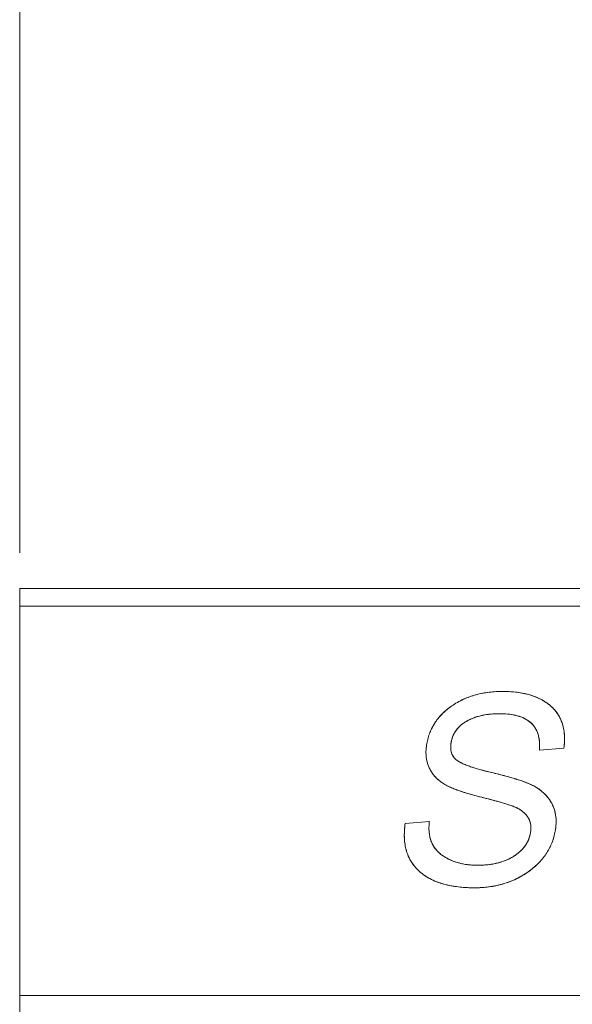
# Model space of a CAD drawing. Extents: x 4773 to 8448, y 27273 to 31291.
# Tile 49 of 99: x 5148 to 5226, y 29414 to 29553. Entities that reach past the tile are written whole.
import ezdxf

# ---------------------------------------------------------------- set-up
doc = ezdxf.new("R2010")
doc.units = 0
doc.header["$LTSCALE"] = 7.5
doc.header["$MEASUREMENT"] = 0
doc.layers.get('0').update_dxf_attribs({"linetype": 'CONTINUOUS', "lineweight": 18})
doc.layers.get('Defpoints').update_dxf_attribs({"linetype": 'CONTINUOUS'})
doc.layers.add('标注', color=4, linetype='CONTINUOUS', lineweight=18)
doc.styles.get("Standard").update_dxf_attribs({"font": 'gbenor.shx', "width": 0.8, "oblique": 10, "bigfont": 'bigfont.shx'})
doc.dimstyles.new('SFC-B', dxfattribs={"dimscale": 5, "dimtxt": 10, "dimasz": 5, "dimexe": 2, "dimexo": 1, "dimgap": 3, "dimtad": 1, "dimtoh": 1, "dimdsep": 46, "dimtxsty": 'Standard', "dimcen": -7, "dimclrd": 256, "dimclre": 256, "dimclrt": 256, "dimazin": 2, "dimtfac": 1, "dimtmove": 0, "dimatfit": 3, "dimfxl": 1, "dimtolj": 1, "dimlwd": -1, "dimlwe": -1, "dimarcsym": 0})

# ---------------------------------------------------------------- blocks, each defined once
blk = doc.blocks.new('*D172')
at = {"layer": 'Defpoints', "color": 0}
for p in [(6547.68, 29619.52), (5147.68, 29472.95), (6547.68, 29472.95)]:
    blk.add_point(p, dxfattribs=at)
at = {"layer": '标注'}
for p, q in [((5147.68, 29477.95), (5147.68, 29629.52)), ((6547.68, 29477.95), (6547.68, 29629.52)), ((5172.68, 29619.52), (6522.68, 29619.52))]:
    blk.add_line(p, q, dxfattribs=at)
for points in [[(5172.68, 29623.69), (5172.68, 29615.36), (5147.68, 29619.52)], [(6522.68, 29615.36), (6522.68, 29623.69), (6547.68, 29619.52)]]:
    blk.add_solid(points, dxfattribs=at)
at = {"layer": '标注', "insert": (5847.68, 29659.52), "char_height": 50, "attachment_point": 5}
blk.add_mtext('\\A1;1400', dxfattribs=at)

msp = doc.modelspace()

# ---------------------------------------------------------------- linework, layer by layer
at = {"linetype": 'Continuous'}
for p, q in [((5147.676, 29412.952), (5147.676, 29472.952)), ((5147.676, 29472.952), (6547.676, 29472.952)), ((6547.676, 29470.452), (5147.676, 29470.452)), ((5217.408, 29458.323), (5217.381, 29458.326)), ((5211.408, 29454.504), (5211.421, 29454.51)), ((5213.082, 29455.025), (5213.097, 29455.028)), ((5205.915, 29453.279), (5205.909, 29453.268)), ((5221.075, 29450.118), (5224.525, 29450.374)), ((5221.075, 29450.118), (5224.525, 29450.374)), ((5211.567, 29447.691), (5211.533, 29447.702)), ((5212.841, 29447.309), (5212.797, 29447.321)), ((5216.572, 29446.366), (5216.551, 29446.371)), ((5208.425, 29444.89), (5208.444, 29444.882)), ((5209.446, 29444.477), (5209.472, 29444.467)), ((5210.903, 29443.997), (5210.932, 29443.988)), ((5214.738, 29442.971), (5214.81, 29442.951)), ((5216.172, 29442.557), (5216.205, 29442.547)), ((5205.533, 29440.032), (5202.113, 29439.739)), ((5205.533, 29440.032), (5202.113, 29439.739)), ((5202.002, 29437.617), (5202.003, 29437.601)), ((5211.194, 29433.902), (5211.173, 29433.904)), ((5213.519, 29433.893), (5213.496, 29433.891)), ((5210.293, 29430.723), (5210.318, 29430.721)), ((5213.259, 29430.714), (5213.285, 29430.716)), ((5217.632, 29431.843), (5217.651, 29431.852)), ((6547.676, 29415.452), (5147.676, 29415.452))]:
    msp.add_line(p, q, dxfattribs=at)
for centre, radius, start, end in [((5214.852, 29447.382), 10.878, 114.46274, 119.4488), ((5214.93, 29447.217), 11.061, 114.30996, 114.47539), ((5215.031, 29446.984), 11.315, 109.37799, 114.29123), ((5215.137, 29446.695), 11.623, 109.23213, 109.39841), ((5215.26, 29446.327), 12.011, 104.36327, 109.20572), ((5215.376, 29445.896), 12.457, 104.2414, 104.39105), ((5215.502, 29445.368), 13, 99.45364, 104.20789), ((5215.611, 29444.768), 13.61, 99.34934, 99.48813), ((5215.719, 29444.051), 14.335, 94.67088, 99.3096), ((5215.795, 29443.249), 15.141, 94.5751, 94.71114), ((5215.859, 29442.287), 16.104, 89.95341, 94.52859), ((5216.437, 29446.397), 11.961, 79.19523, 79.3172), ((5216.914, 29448.388), 9.914, 73.39912, 73.51618), ((5217.148, 29449.13), 9.136, 67.46127, 73.47747), ((5217.606, 29450.238), 7.937, 61.11759, 67.45056), ((5217.993, 29450.943), 7.132, 54.64301, 61.10249), ((5213.682, 29448.914), 8.947, 130.08329, 135.49324), ((5213.999, 29448.549), 9.431, 129.99482, 130.12822), ((5214.386, 29448.073), 10.044, 124.5979, 129.93861), ((5214.754, 29447.558), 10.677, 119.57306, 124.65289), ((5214.788, 29447.499), 10.745, 119.45953, 119.57753), ((5218.272, 29451.339), 6.648, 48.09079, 54.62774), ((5218.811, 29451.937), 5.843, 41.82559, 48.10646), ((5218.958, 29452.073), 5.642, 41.64727, 41.78798), ((5219.057, 29452.158), 5.512, 35.39026, 41.66946), ((5212.811, 29449.711), 7.765, 141.35631, 146.96353), ((5212.956, 29449.598), 7.949, 141.21199, 141.37631), ((5213.158, 29449.431), 8.211, 135.66325, 141.18173), ((5213.391, 29449.21), 8.532, 135.53624, 135.69616), ((5214.028, 29448.575), 6.483, 113.83592, 120.37987), ((5214.387, 29447.755), 7.377, 107.42806, 113.70809), ((5214.575, 29447.193), 7.97, 107.3847, 107.50513), ((5219.126, 29452.21), 5.425, 35.14498, 35.37252), ((5219.147, 29452.224), 5.4, 28.85668, 35.14793), ((5219.131, 29452.215), 5.418, 28.66221, 28.85837), ((5219.06, 29452.178), 5.499, 22.26481, 28.6452), ((5212.686, 29449.8), 7.613, 152.90673, 158.62188), ((5212.649, 29449.818), 7.571, 147.12061, 152.79441), ((5212.702, 29449.785), 7.633, 146.98037, 147.12691), ((5212.442, 29450.61), 3.886, 141.15011, 148.36613), ((5212.667, 29450.427), 4.175, 133.98143, 141.12576), ((5218.769, 29452.061), 5.812, 15.86358, 22.24912), ((5218.233, 29451.91), 6.369, 9.75776, 15.85179), ((5217.857, 29451.839), 6.752, 9.66552, 9.81378), ((5217.374, 29451.765), 7.24, 3.70748, 9.59665), ((5213.469, 29449.556), 8.433, 164.39411, 170.03953), ((5212.946, 29449.7), 7.891, 158.63325, 164.38344), ((5212.853, 29450.491), 4.311, 163.04452, 170.06881), ((5212.506, 29450.595), 3.949, 155.79142, 163.02173), ((5212.382, 29450.649), 3.814, 148.39022, 155.76721), ((5216.811, 29451.719), 7.805, 3.65375, 3.77768), ((5211.527, 29449.765), 6.48, 175.31925, 181.00909), ((5210.688, 29449.752), 5.64, 181.0245, 186.83438), ((5210.375, 29449.719), 5.326, 186.89068, 187.02546), ((5210.143, 29449.687), 5.091, 186.98373, 192.91374), ((5210.61, 29450.319), 2.045, 201.98287, 210.68285), ((5210.574, 29450.299), 2.004, 210.7207, 219.654), ((5210.652, 29450.366), 2.106, 219.69159, 228.39701), ((5209.841, 29449.619), 4.781, 192.92732, 199.0023), ((5209.757, 29449.592), 4.694, 199.02233, 199.17481), ((5209.727, 29449.581), 4.662, 199.16978, 205.25867), ((5210.095, 29449.751), 5.067, 205.22933, 212.19769), ((5212.797, 29453.895), 6.243, 243.06247, 243.21898), ((5214.885, 29458.564), 11.36, 247.92896, 248.07014), ((5210.014, 29449.703), 4.973, 212.22071, 219.29795), ((5210.149, 29449.816), 5.149, 219.32149, 226.31112), ((5210.476, 29450.162), 5.625, 226.33491, 233.18996), ((5217.066, 29438.903), 6.92, 58.25977, 63.96707), ((5217.392, 29439.433), 6.298, 52.52018, 58.24614), ((5191.495, 29357.586), 88.491, 74.77234, 75.96222), ((5217.524, 29439.611), 6.076, 52.35147, 52.48515), ((5217.621, 29439.733), 5.92, 46.48239, 52.37483), ((5217.728, 29439.847), 5.764, 40.52016, 46.46984), ((5217.695, 29439.821), 5.806, 34.67384, 40.50786), ((5212.454, 29429.107), 13.943, 70.13554, 70.25411), ((5215.878, 29437.759), 4.636, 59.39233, 65.652), ((5217.62, 29439.767), 5.898, 34.55985, 34.68736), ((5217.49, 29439.681), 6.053, 28.72262, 34.53363), ((5218.558, 29440.264), 4.837, 22.03733, 28.74648), ((5218.507, 29440.242), 4.893, 21.90122, 22.04815), ((5218.402, 29440.203), 5.005, 15.14613, 21.87452), ((5216.164, 29438.245), 4.072, 52.83467, 59.38145), ((5216.391, 29438.546), 3.696, 46.17618, 52.81986), ((5216.546, 29438.708), 3.471, 39.36576, 46.16212), ((5216.618, 29438.769), 3.377, 32.46633, 39.35065), ((5217.44, 29439.292), 2.403, 25.03755, 32.46009), ((5218.056, 29440.11), 5.363, 8.57206, 15.13224), ((5217.48, 29440.025), 5.945, 2.11622, 8.55767), ((5217.368, 29439.259), 2.482, 17.62303, 25.01742), ((5217.184, 29439.202), 2.675, 10.33135, 17.60356), ((5216.619, 29439.995), 6.807, 355.88845, 2.10407), ((5210.442, 29438.916), 4.961, 191.37256, 191.56162), ((5210.151, 29438.852), 4.663, 191.49875, 198.00114), ((5215.387, 29439.159), 4.472, 336.03481, 343.15065), ((5215.087, 29439.248), 4.785, 343.17103, 350.05513), ((5215.063, 29440.086), 8.359, 338.75788, 344.36685), ((5214.657, 29440.198), 8.781, 344.37786, 350.03151), ((5210.187, 29438.037), 8.196, 183.04822, 188.98543), ((5209.61, 29437.955), 7.613, 189.05892, 189.19836), ((5209.162, 29437.875), 7.159, 189.13873, 195.28784), ((5209.916, 29438.78), 4.417, 198.06034, 198.27014), ((5209.749, 29438.722), 4.241, 198.22869, 204.88985), ((5209.628, 29438.669), 4.109, 204.92624, 205.13291), ((5209.559, 29438.635), 4.032, 205.11423, 212.04973), ((5209.544, 29438.627), 4.014, 212.06923, 218.98684), ((5215.034, 29439.446), 4.925, 314.83285, 321.81031), ((5215.339, 29439.203), 4.535, 321.83322, 328.89593), ((5215.461, 29439.128), 4.392, 328.91824, 336.0123), ((5215.156, 29440.061), 8.264, 327.3097, 332.85211), ((5215.219, 29440.027), 8.192, 332.86111, 333.03691), ((5215.221, 29440.026), 8.19, 333.03791, 338.62173), ((5215.176, 29440.044), 8.239, 338.61752, 338.74337), ((5208.528, 29437.703), 6.502, 195.30066, 201.73388), ((5208.186, 29437.569), 6.134, 201.75041, 208.19567), ((5209.671, 29438.732), 4.18, 219.00605, 225.85306), ((5209.928, 29438.999), 4.55, 225.87249, 232.61709), ((5211.181, 29440.628), 6.606, 232.56612, 239.10219), ((5211.24, 29440.724), 6.719, 239.08602, 239.24627), ((5211.337, 29440.894), 6.914, 239.27844, 245.76448), ((5213.579, 29441.25), 7.249, 296.19294, 301.81261), ((5214.42, 29440.609), 9.183, 316.04004, 321.43961), ((5214.684, 29440.392), 8.841, 321.47385, 321.65059), ((5214.886, 29440.237), 8.587, 321.62594, 327.11104), ((5215.051, 29440.126), 8.388, 327.13294, 327.32178), ((5208.102, 29437.526), 6.04, 208.21373, 208.41496), ((5208.084, 29437.516), 6.019, 208.41324, 214.76525), ((5208.108, 29437.533), 6.049, 214.76204, 214.99053), ((5208.191, 29437.593), 6.151, 215.00948, 221.34989), ((5208.308, 29437.692), 6.304, 221.32623, 221.46464), ((5208.482, 29437.852), 6.541, 221.50474, 227.84151), ((5211.578, 29441.434), 7.505, 245.7787, 252.09732), ((5211.713, 29441.829), 7.922, 252.04327, 252.15753), ((5211.868, 29442.342), 8.458, 252.22486, 258.32305), ((5212.005, 29442.953), 9.084, 258.25396, 258.38128), ((5212.586, 29444.975), 11.121, 274.80939, 279.81898), ((5212.862, 29443.369), 9.492, 279.83041, 285.0424), ((5213.018, 29442.754), 8.857, 285.10281, 285.24117), ((5213.153, 29442.285), 8.369, 285.19403, 290.49653), ((5213.29, 29441.899), 7.96, 290.54134, 290.67336), ((5213.405, 29441.609), 7.648, 290.63892, 296.18065), ((5212.904, 29442.256), 11.424, 305.23543, 310.42867), ((5213.373, 29441.688), 10.688, 310.48605, 310.64183), ((5213.763, 29441.247), 10.099, 310.5948, 315.86873), ((5214.124, 29440.886), 9.588, 315.91429, 316.07649), ((5208.852, 29438.257), 7.089, 227.8166, 233.57576), ((5208.967, 29438.408), 7.279, 233.55293, 233.78965), ((5209.121, 29438.626), 7.546, 233.82306, 239.38034), ((5209.29, 29438.901), 7.868, 239.34412, 239.50397), ((5209.499, 29439.269), 8.292, 239.55215, 245.04292), ((5212.63, 29442.588), 11.853, 295.06576, 300.14502), ((5212.523, 29442.768), 12.062, 300.15321, 305.30769), ((5209.717, 29439.719), 8.792, 244.99275, 245.17967), ((5209.973, 29440.296), 9.423, 245.24076, 250.56711), ((5210.497, 29441.788), 11.005, 250.57916, 255.77947), ((5210.766, 29442.788), 12.039, 255.70565, 255.85368), ((5211.307, 29445.434), 14.742, 260.72161, 260.858), ((5211.965, 29446.41), 15.749, 269.95371, 274.71176), ((5212.094, 29444.835), 14.169, 274.82081, 279.63353), ((5212.189, 29444.224), 13.551, 279.66935, 279.80138), ((5212.279, 29443.741), 13.059, 279.773, 284.66916), ((5212.378, 29443.338), 12.645, 284.6957, 284.83577), ((5212.462, 29443.039), 12.334, 284.81665, 289.78785), ((5212.541, 29442.81), 12.092, 289.80477, 289.93512), ((5212.594, 29442.668), 11.941, 289.92576, 294.95829)]:
    msp.add_arc(centre, radius, start, end, dxfattribs=at)
for points, knots in [([(5215.872, 29458.391), (5215.555, 29458.39), (5214.923, 29458.373), (5213.662, 29458.262), (5212.103, 29457.966), (5210.31, 29457.327), (5209.202, 29456.701), (5208.683, 29456.341)], [0, 0, 0, 0, 0.1250831, 0.2501655, 0.5001651, 0.7501029, 1, 1, 1, 1]), ([(5222.712, 29456.286), (5222.486, 29456.491), (5222.002, 29456.865), (5220.949, 29457.482), (5219.795, 29457.906), (5218.605, 29458.172), (5217.397, 29458.349), (5216.481, 29458.387), (5215.872, 29458.391)], [0, 0, 0, 0, 0.1250197, 0.2500419, 0.4998107, 0.6248777, 0.7499497, 1, 1, 1, 1]), ([(5208.683, 29456.341), (5208.459, 29456.185), (5208.02, 29455.857), (5207.203, 29455.129), (5206.317, 29454.076), (5205.677, 29452.857), (5205.33, 29451.819), (5205.211, 29451.284), (5205.163, 29451.015)], [0, 0, 0, 0, 0.125098, 0.2501902, 0.5000371, 0.7498291, 0.8749119, 1, 1, 1, 1]), ([(5224.525, 29450.374), (5224.559, 29450.641), (5224.613, 29451.176), (5224.625, 29451.984), (5224.557, 29452.789), (5224.397, 29453.581), (5224.134, 29454.346), (5223.763, 29455.065), (5223.289, 29455.72), (5222.912, 29456.106), (5222.712, 29456.286)], [0, 0, 0, 0, 0.1250376, 0.2500631, 0.3750845, 0.5000843, 0.6250689, 0.7500416, 0.8750145, 1, 1, 1, 1]), ([(5210.75, 29454.167), (5210.924, 29454.271), (5211.287, 29454.459), (5211.853, 29454.692), (5212.436, 29454.878), (5213.229, 29455.069), (5214.24, 29455.212), (5215.056, 29455.24), (5215.463, 29455.243)], [0, 0, 0, 0, 0.1250008, 0.2500397, 0.3750371, 0.5000673, 0.7500126, 1, 1, 1, 1]), ([(5215.463, 29455.243), (5215.832, 29455.239), (5216.572, 29455.215), (5217.671, 29455.052), (5218.735, 29454.727), (5219.546, 29454.263), (5220.091, 29453.762), (5220.55, 29453.181), (5220.859, 29452.497), (5221.026, 29451.777), (5221.093, 29451.226), (5221.107, 29450.671), (5221.089, 29450.302), (5221.075, 29450.118)], [0, 0, 0, 0, 0.1251018, 0.2501711, 0.375155, 0.499978, 0.5625081, 0.6250342, 0.7497663, 0.8123146, 0.8748768, 0.9374342, 1, 1, 1, 1]), ([(5208.606, 29451.234), (5208.634, 29451.388), (5208.703, 29451.694), (5208.912, 29452.285), (5209.307, 29452.969), (5209.854, 29453.538), (5210.351, 29453.919), (5210.615, 29454.087), (5210.75, 29454.167)], [0, 0, 0, 0, 0.1251069, 0.2502072, 0.4999295, 0.7497661, 0.8748772, 1, 1, 1, 1]), ([(5205.163, 29451.015), (5205.114, 29450.728), (5205.039, 29450.149), (5205.045, 29449.272), (5205.188, 29448.406), (5205.387, 29447.855), (5205.511, 29447.592)], [0, 0, 0, 0, 0.2501023, 0.5001434, 0.7500945, 1, 1, 1, 1]), ([(5209.529, 29448.58), (5209.425, 29448.649), (5209.226, 29448.801), (5208.971, 29449.078), (5208.772, 29449.397), (5208.635, 29449.747), (5208.558, 29450.115), (5208.533, 29450.489), (5208.551, 29450.864), (5208.586, 29451.111), (5208.606, 29451.234)], [0, 0, 0, 0, 0.1249936, 0.2499587, 0.3749067, 0.499878, 0.6248717, 0.7499139, 0.8749421, 1, 1, 1, 1]), ([(5205.511, 29447.592), (5205.628, 29447.345), (5205.9, 29446.868), (5206.423, 29446.232), (5207.038, 29445.685), (5207.496, 29445.384), (5207.731, 29445.245)], [0, 0, 0, 0, 0.2499728, 0.4999315, 0.7499422, 1, 1, 1, 1]), ([(5214.555, 29446.876), (5214.123, 29446.979), (5213.26, 29447.189), (5212.191, 29447.488), (5211.347, 29447.761), (5210.72, 29447.988), (5210.21, 29448.208), (5209.813, 29448.405), (5209.621, 29448.517), (5209.529, 29448.58)], [0, 0, 0, 0, 0.2499884, 0.4999555, 0.6249746, 0.7499732, 0.8749362, 0.9375144, 1, 1, 1, 1]), ([(5220.103, 29445.121), (5219.886, 29445.23), (5219.44, 29445.425), (5218.759, 29445.684), (5218.07, 29445.921), (5217.142, 29446.211), (5215.971, 29446.533), (5215.027, 29446.764), (5214.555, 29446.876)], [0, 0, 0, 0, 0.1249913, 0.250029, 0.3750142, 0.500008, 0.7500121, 1, 1, 1, 1]), ([(5207.731, 29445.245), (5207.928, 29445.125), (5208.344, 29444.92), (5208.983, 29444.65), (5209.632, 29444.405), (5210.289, 29444.184), (5210.952, 29443.98), (5211.841, 29443.725), (5212.512, 29443.549), (5212.959, 29443.435)], [0, 0, 0, 0, 0.1249852, 0.2500422, 0.3750009, 0.4999953, 0.6250196, 0.7500217, 1, 1, 1, 1]), ([(5222.799, 29442.59), (5222.648, 29442.865), (5222.306, 29443.392), (5221.669, 29444.087), (5220.93, 29444.672), (5220.383, 29444.982), (5220.103, 29445.121)], [0, 0, 0, 0, 0.249991, 0.499962, 0.7499578, 1, 1, 1, 1]), ([(5212.959, 29443.435), (5213.367, 29443.332), (5213.978, 29443.175), (5214.791, 29442.957), (5215.399, 29442.788), (5216.004, 29442.611), (5216.607, 29442.422), (5217.204, 29442.22), (5217.599, 29442.074), (5217.789, 29441.983)], [0, 0, 0, 0, 0.2499883, 0.3749944, 0.5000121, 0.6250071, 0.7499681, 0.8750052, 1, 1, 1, 1]), ([(5217.789, 29441.983), (5217.957, 29441.906), (5218.286, 29441.735), (5218.891, 29441.311), (5219.27, 29440.892), (5219.467, 29440.581)], [0, 0, 0, 0, 0.2504588, 0.5008812, 1, 1, 1, 1]), ([(5223.305, 29438.678), (5223.361, 29439.008), (5223.443, 29439.675), (5223.417, 29440.684), (5223.221, 29441.674), (5222.96, 29442.297), (5222.799, 29442.59)], [0, 0, 0, 0, 0.250122, 0.5001738, 0.7501185, 1, 1, 1, 1]), ([(5219.467, 29440.581), (5219.567, 29440.425), (5219.73, 29440.085), (5219.855, 29439.537), (5219.876, 29438.976), (5219.831, 29438.605), (5219.8, 29438.422)], [0, 0, 0, 0, 0.2498387, 0.4997658, 0.7498387, 1, 1, 1, 1]), ([(5202.113, 29439.739), (5202.071, 29439.437), (5202.002, 29438.829), (5201.976, 29437.912), (5202.04, 29436.997), (5202.208, 29436.094), (5202.495, 29435.221), (5202.907, 29434.399), (5203.44, 29433.65), (5203.866, 29433.209), (5204.092, 29433.004)], [0, 0, 0, 0, 0.1250397, 0.2500666, 0.3750903, 0.5000906, 0.6250744, 0.750045, 0.8750157, 1, 1, 1, 1]), ([(5207.166, 29435.383), (5206.995, 29435.515), (5206.669, 29435.8), (5206.252, 29436.298), (5205.921, 29436.858), (5205.683, 29437.462), (5205.536, 29438.094), (5205.468, 29438.739), (5205.469, 29439.388), (5205.508, 29439.818), (5205.533, 29440.032)], [0, 0, 0, 0, 0.1249903, 0.2499618, 0.3749261, 0.4999037, 0.6249004, 0.7499255, 0.8749548, 1, 1, 1, 1]), ([(5219.8, 29438.422), (5219.769, 29438.248), (5219.69, 29437.903), (5219.453, 29437.237), (5219.007, 29436.466), (5218.397, 29435.82), (5217.844, 29435.381), (5217.55, 29435.184), (5217.401, 29435.09)], [0, 0, 0, 0, 0.1250958, 0.2501868, 0.4999186, 0.7497802, 0.8748848, 1, 1, 1, 1]), ([(5219.494, 29432.925), (5219.735, 29433.097), (5220.205, 29433.454), (5221.083, 29434.245), (5222.042, 29435.379), (5222.742, 29436.691), (5223.123, 29437.81), (5223.253, 29438.387), (5223.305, 29438.678)], [0, 0, 0, 0, 0.125096, 0.2501865, 0.5000535, 0.7498423, 0.8749188, 1, 1, 1, 1]), ([(5212.367, 29433.846), (5211.907, 29433.849), (5210.986, 29433.892), (5209.625, 29434.147), (5208.323, 29434.622), (5207.53, 29435.103), (5207.166, 29435.383)], [0, 0, 0, 0, 0.250128, 0.5001884, 0.7501346, 1, 1, 1, 1]), ([(5217.401, 29435.09), (5217.03, 29434.859), (5216.241, 29434.467), (5215.191, 29434.149), (5214.331, 29433.984), (5213.462, 29433.873), (5212.805, 29433.848), (5212.367, 29433.846)], [0, 0, 0, 0, 0.2498642, 0.4997953, 0.6248644, 0.7499344, 1, 1, 1, 1]), ([(5204.092, 29433.004), (5204.607, 29432.534), (5205.791, 29431.756), (5207.449, 29431.177), (5208.817, 29430.892), (5209.857, 29430.751), (5210.904, 29430.677), (5211.603, 29430.663), (5211.952, 29430.661)], [0, 0, 0, 0, 0.24955, 0.4994401, 0.6245729, 0.7497166, 0.8748543, 1, 1, 1, 1]), ([(5211.952, 29430.661), (5212.286, 29430.662), (5212.953, 29430.681), (5214.281, 29430.807), (5215.92, 29431.144), (5217.797, 29431.858), (5218.95, 29432.54), (5219.494, 29432.925)], [0, 0, 0, 0, 0.1250821, 0.2501633, 0.5001397, 0.7500715, 1, 1, 1, 1])]:
    msp.add_open_spline(points, degree=3, knots=knots, dxfattribs=at)
for points in [[(5217.381, 29458.326), (5216.9, 29458.369), (5216.397, 29458.391), (5215.872, 29458.391)], [(5218.655, 29458.151), (5218.257, 29458.226), (5217.841, 29458.283), (5217.408, 29458.323)], [(5219.727, 29457.894), (5219.393, 29457.992), (5219.044, 29458.077), (5218.68, 29458.146)], [(5212.193, 29454.799), (5212.476, 29454.887), (5212.772, 29454.963), (5213.082, 29455.025)], [(5213.097, 29455.028), (5213.436, 29455.095), (5213.791, 29455.147), (5214.163, 29455.183)], [(5214.163, 29455.183), (5214.576, 29455.223), (5215.009, 29455.243), (5215.463, 29455.243)], [(5215.463, 29455.243), (5219.472, 29455.243), (5221.346, 29453.522), (5221.075, 29450.118)], [(5209.767, 29453.431), (5209.901, 29453.561), (5210.046, 29453.685), (5210.202, 29453.803)], [(5210.202, 29453.803), (5210.372, 29453.931), (5210.554, 29454.052), (5210.75, 29454.167)], [(5224.611, 29451.363), (5224.621, 29451.656), (5224.618, 29451.941), (5224.6, 29452.216)], [(5205.163, 29451.015), (5205.119, 29450.768), (5205.088, 29450.528), (5205.069, 29450.294)], [(5208.552, 29450.246), (5208.539, 29450.387), (5208.537, 29450.534), (5208.544, 29450.688)], [(5208.544, 29450.688), (5208.552, 29450.862), (5208.573, 29451.044), (5208.606, 29451.234)], [(5208.612, 29449.873), (5208.584, 29449.992), (5208.564, 29450.116), (5208.552, 29450.246)], [(5224.525, 29450.374), (5224.57, 29450.714), (5224.599, 29451.044), (5224.611, 29451.363)], [(5208.714, 29449.554), (5208.673, 29449.656), (5208.639, 29449.762), (5208.612, 29449.873)], [(5209.529, 29448.58), (5209.43, 29448.645), (5209.338, 29448.716), (5209.254, 29448.791)], [(5209.969, 29448.329), (5209.803, 29448.413), (5209.656, 29448.497), (5209.529, 29448.58)], [(5210.617, 29448.036), (5210.382, 29448.132), (5210.171, 29448.227), (5209.984, 29448.321)], [(5211.533, 29447.702), (5211.206, 29447.811), (5210.909, 29447.919), (5210.643, 29448.026)], [(5212.797, 29447.321), (5212.348, 29447.445), (5211.938, 29447.569), (5211.567, 29447.691)], [(5214.555, 29446.876), (5213.932, 29447.022), (5213.361, 29447.166), (5212.841, 29447.309)], [(5216.551, 29446.371), (5215.939, 29446.54), (5215.273, 29446.708), (5214.555, 29446.876)], [(5218.108, 29445.905), (5217.641, 29446.059), (5217.129, 29446.212), (5216.572, 29446.366)], [(5207.106, 29445.659), (5207.301, 29445.512), (5207.51, 29445.374), (5207.731, 29445.245)], [(5207.731, 29445.245), (5207.932, 29445.128), (5208.164, 29445.01), (5208.425, 29444.89)], [(5208.444, 29444.882), (5208.74, 29444.748), (5209.074, 29444.613), (5209.446, 29444.477)], [(5219.26, 29445.49), (5218.913, 29445.629), (5218.529, 29445.767), (5218.108, 29445.905)], [(5220.103, 29445.121), (5219.851, 29445.244), (5219.57, 29445.367), (5219.26, 29445.49)], [(5209.472, 29444.467), (5209.899, 29444.312), (5210.376, 29444.155), (5210.903, 29443.997)], [(5210.932, 29443.988), (5211.542, 29443.805), (5212.217, 29443.621), (5212.959, 29443.435)], [(5214.81, 29442.951), (5215.32, 29442.811), (5215.774, 29442.679), (5216.172, 29442.557)], [(5216.205, 29442.547), (5216.575, 29442.433), (5216.895, 29442.328), (5217.165, 29442.231)], [(5217.192, 29442.221), (5217.431, 29442.135), (5217.63, 29442.055), (5217.789, 29441.983)], [(5202.113, 29439.739), (5202.056, 29439.346), (5202.019, 29438.966), (5202.001, 29438.598)], [(5205.495, 29438.522), (5205.475, 29438.745), (5205.467, 29438.977), (5205.472, 29439.216)], [(5205.472, 29439.216), (5205.478, 29439.478), (5205.498, 29439.75), (5205.533, 29440.032)], [(5219.815, 29439.681), (5219.837, 29439.562), (5219.851, 29439.44), (5219.859, 29439.313)], [(5219.859, 29439.313), (5219.867, 29439.178), (5219.866, 29439.039), (5219.857, 29438.896)], [(5223.305, 29438.678), (5223.355, 29438.961), (5223.389, 29439.237), (5223.408, 29439.507)], [(5202.001, 29438.598), (5201.985, 29438.261), (5201.985, 29437.934), (5202.002, 29437.617)], [(5205.578, 29437.938), (5205.54, 29438.126), (5205.513, 29438.321), (5205.495, 29438.522)], [(5219.857, 29438.896), (5219.848, 29438.742), (5219.829, 29438.584), (5219.8, 29438.422)], [(5218.019, 29435.522), (5217.827, 29435.371), (5217.621, 29435.227), (5217.401, 29435.09)], [(5218.506, 29435.953), (5218.356, 29435.804), (5218.194, 29435.66), (5218.019, 29435.522)], [(5211.173, 29433.904), (5210.829, 29433.938), (5210.497, 29433.989), (5210.176, 29434.055)], [(5212.367, 29433.846), (5211.962, 29433.846), (5211.571, 29433.864), (5211.194, 29433.902)], [(5213.496, 29433.891), (5213.133, 29433.861), (5212.756, 29433.846), (5212.367, 29433.846)], [(5207.824, 29431.113), (5208.177, 29431.024), (5208.546, 29430.948), (5208.93, 29430.886)], [(5208.965, 29430.88), (5209.389, 29430.812), (5209.832, 29430.759), (5210.293, 29430.723)], [(5210.318, 29430.721), (5210.839, 29430.681), (5211.384, 29430.661), (5211.952, 29430.661)]]:
    msp.add_open_spline(points, degree=3, dxfattribs=at)

# ---------------------------------------------------------------- dimensions: what is measured, and where the dimension line sits
at = {"layer": '标注', "color": 7}
dim = msp.add_linear_dim(base=(6547.676, 29619.525), p1=(5147.676, 29472.952), p2=(6547.676, 29472.952), dimstyle='SFC-B', dxfattribs=at)
dim.commit()
dim.dimension.update_dxf_attribs({"geometry": '*D172', "text_midpoint": (5847.676, 29619.525), "dimtype": 160})

doc.saveas('drawing.dxf')
